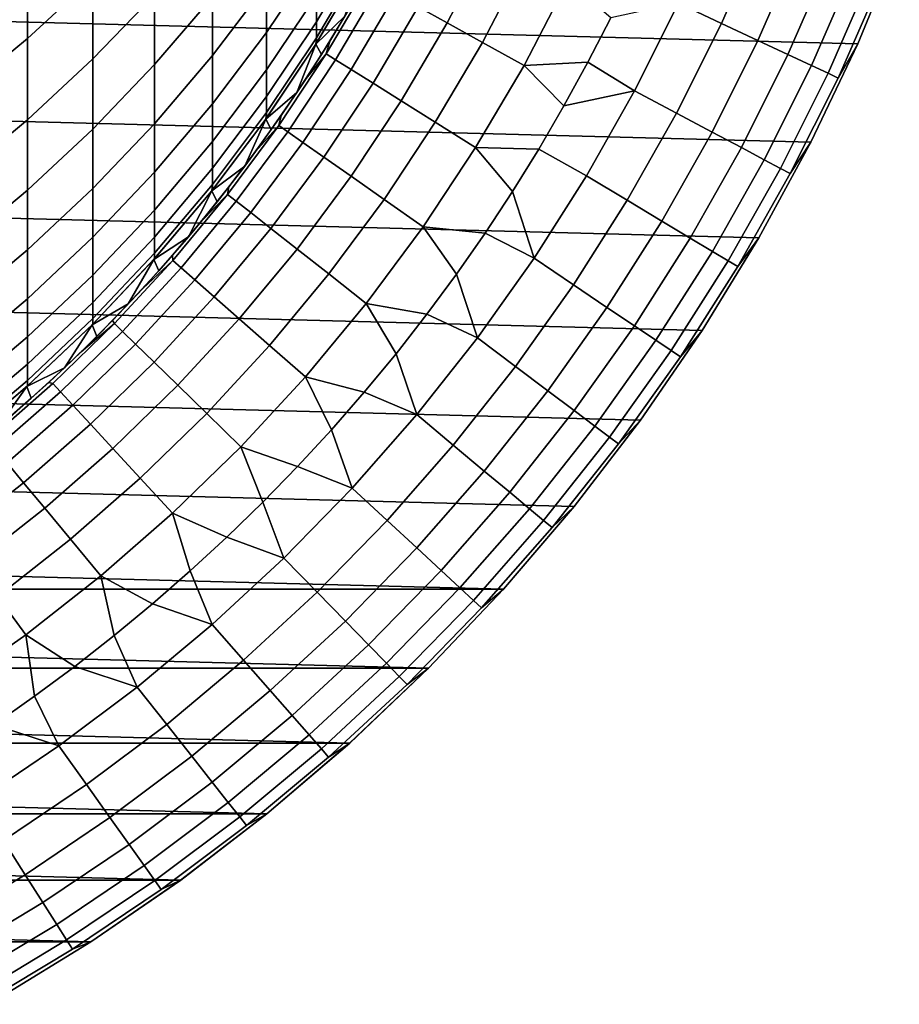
# Model space of a CAD drawing. Header units: metres. Extents: x -28 to 70, y -218 to 27.
# Tile 22 of 246: x 7.91 to 14.47, y -213.52 to -206.17. Entities that reach past the tile are written whole.
import ezdxf

# ---------------------------------------------------------------- set-up
doc = ezdxf.new("R2010")
doc.units = ezdxf.units.M
doc.layers.add('solid_10_261_002_XXX', color=7, linetype='CONTINUOUS')

msp = doc.modelspace()

# ---------------------------------------------------------------- linework, layer by layer
at = {"layer": 'solid_10_261_002_XXX'}
for points in [[(14.159966, -206.354401, 220.899994), (-14.470504, -205.60466, 220.899994), (-14.741282, -204.839996, 220.899994), (14.470504, -205.60466, 220.899994)], [(7.968838, -205.630005, 378.706848), (7.968838, -206.314621, 375.811707), (8.456086, -205.864304, 375.7117), (8.456086, -205.182587, 378.594574)], [(8.456086, -205.864304, 375.7117), (8.456086, -206.46701, 372.811249), (8.916676, -205.987991, 372.718536), (8.916676, -205.387985, 375.605896)], [(9.752155, -205.910645, 366.75708), (9.752155, -206.268753, 363.858734), (10.124413, -205.713837, 363.797852), (10.124413, -205.357605, 366.681061)], [(13.114442, -205.38353, 292.50061), (12.82249, -206.051575, 292.50061), (13.143843, -206.201981, 291.156036), (13.443111, -205.517197, 291.156036)], [(8.916676, -205.987991, 372.718536), (8.916676, -206.508896, 369.815826), (9.349153, -206.002777, 369.732117), (9.349153, -205.484344, 372.621033)], [(9.349153, -206.002777, 369.732117), (9.349153, -206.442108, 366.830139), (9.752155, -205.910645, 366.75708), (9.752155, -205.473495, 369.644592)], [(10.124413, -205.99118, 360.905975), (10.124413, -206.189438, 358.007599), (10.464751, -205.612045, 357.976013), (10.464751, -205.414871, 360.858612)], [(11.187093, -205.489929, 299.227631), (10.881712, -206.077621, 299.227631), (11.097734, -206.197281, 297.8591), (11.409177, -205.597931, 297.8591)], [(13.443111, -205.517197, 291.156036), (13.143843, -206.201981, 291.156036), (13.416566, -206.329636, 289.798401), (13.722045, -205.63063, 289.798401)], [(13.810521, -207.086945, 220.899994), (-14.159966, -206.354401, 220.899994), (-14.470504, -205.60466, 220.899994), (14.159966, -206.354401, 220.899994)], [(7.456467, -206.050201, 378.812317), (7.456467, -206.737549, 375.90564), (7.968838, -206.314621, 375.811707), (7.968838, -205.630005, 378.706848)], [(10.124413, -206.189438, 358.007599), (10.124413, -206.308456, 355.104889), (10.464751, -205.730408, 355.089081), (10.464751, -205.612045, 357.976013)], [(11.409177, -205.597931, 297.8591), (11.097734, -206.197281, 297.8591), (11.361141, -206.343185, 296.501465), (11.679976, -205.729599, 296.501465)], [(13.722045, -205.63063, 289.798401), (13.416566, -206.329636, 289.798401), (13.640229, -206.434311, 288.429871), (13.9508, -205.723663, 288.429871)], [(14.013713, -206.609131, 284.28064), (14.159955, -206.354416, 282.899994), (14.470496, -205.604706, 282.899994), (14.332788, -205.879013, 284.28064)], [(14.470496, -205.604706, 282.899994), (14.159955, -206.354416, 282.899994), (14.159966, -206.354401, 220.899994), (14.470504, -205.60466, 220.899994)], [(9.752155, -206.268753, 363.858734), (9.752155, -206.547546, 360.95166), (10.124413, -205.99118, 360.905975), (10.124413, -205.713837, 363.797852)], [(10.124413, -206.308456, 355.104889), (10.124413, -206.348129, 352.200012), (10.45892, -205.780441, 352.200012), (10.464751, -205.730408, 355.089081)], [(11.679976, -205.729599, 296.501465), (11.361141, -206.343185, 296.501465), (11.671517, -206.515121, 295.15686), (11.999063, -205.884766, 295.15686)], [(13.9508, -205.723663, 288.429871), (13.640229, -206.434311, 288.429871), (13.814478, -206.515869, 287.052612), (14.129016, -205.796143, 287.052612)], [(10.118401, -206.357712, 320.899994), (10.458916, -205.780411, 320.899994), (10.124413, -206.348129, 352.200012), (10.118354, -206.357788, 352.200012)], [(10.335512, -206.147263, 320.899994), (10.458916, -205.780411, 320.899994), (10.118401, -206.357712, 320.899994)], [(10.458916, -205.780411, 320.899994), (10.45892, -205.780441, 352.200012), (10.124413, -206.348129, 352.200012)], [(14.129016, -205.796143, 287.052612), (13.814478, -206.515869, 287.052612), (13.939038, -206.574173, 285.668823), (14.256413, -205.847961, 285.668823)], [(14.256413, -205.847961, 285.668823), (13.939038, -206.574173, 285.668823), (14.013713, -206.609131, 284.28064), (14.332788, -205.879013, 284.28064)], [(7.968838, -206.314621, 375.811707), (7.968838, -206.919907, 372.898926), (8.456086, -206.46701, 372.811249), (8.456086, -205.864304, 375.7117)], [(9.349153, -206.442108, 366.830139), (9.349153, -206.802017, 363.917236), (9.752155, -206.268753, 363.858734), (9.752155, -205.910645, 366.75708)], [(10.520987, -205.877808, 303.376862), (10.195907, -206.429504, 303.376862), (10.265801, -206.473236, 301.988678), (10.59311, -205.917755, 301.988678)], [(10.392304, -206.050003, 304.757507), (10.223033, -206.334076, 304.757507), (10.195907, -206.429504, 303.376862), (10.520987, -205.877808, 303.376862)], [(10.59311, -205.917755, 301.988678), (10.265801, -206.473236, 301.988678), (10.382389, -206.546188, 300.604889), (10.713415, -205.984406, 300.604889)], [(11.999063, -205.884766, 295.15686), (11.671517, -206.515121, 295.15686), (12.148291, -206.490616, 293.828735), (12.318244, -206.159286, 293.828735)], [(8.456086, -206.46701, 372.811249), (8.456086, -206.99028, 369.895447), (8.916676, -206.508896, 369.815826), (8.916676, -205.987991, 372.718536)], [(9.752155, -206.547546, 360.95166), (9.752155, -206.746841, 358.038086), (10.124413, -206.189438, 358.007599), (10.124413, -205.99118, 360.905975)], [(10.713415, -205.984406, 300.604889), (10.382389, -206.546188, 300.604889), (10.545485, -206.648224, 299.227631), (10.881712, -206.077621, 299.227631)], [(8.916676, -206.508896, 369.815826), (8.916676, -206.950333, 366.899994), (9.349153, -206.442108, 366.830139), (9.349153, -206.002777, 369.732117)], [(10.392304, -206.050003, 304.757507), (10.335512, -206.147263, 320.899994), (10.160558, -206.434601, 320.899994), (10.223033, -206.334076, 304.757507)], [(12.318244, -206.159286, 293.828735), (12.148291, -206.490616, 293.828735), (12.496534, -206.703705, 292.50061), (12.82249, -206.051575, 292.50061)], [(12.82249, -206.051575, 292.50061), (12.496534, -206.703705, 292.50061), (12.809719, -206.870453, 291.156036), (13.143843, -206.201981, 291.156036)], [(10.881712, -206.077621, 299.227631), (10.545485, -206.648224, 299.227631), (10.754833, -206.779221, 297.8591), (11.097734, -206.197281, 297.8591)], [(9.752155, -206.746841, 358.038086), (9.752155, -206.866486, 355.120117), (10.124413, -206.308456, 355.104889), (10.124413, -206.189438, 358.007599)], [(10.160558, -206.434601, 320.899994), (10.335512, -206.147263, 320.899994), (10.118401, -206.357712, 320.899994)], [(11.097734, -206.197281, 297.8591), (10.754833, -206.779221, 297.8591), (11.010101, -206.938934, 296.501465), (11.361141, -206.343185, 296.501465)], [(13.143843, -206.201981, 291.156036), (12.809719, -206.870453, 291.156036), (13.07551, -207.011978, 289.798401), (13.416566, -206.329636, 289.798401)], [(9.349153, -206.802017, 363.917236), (9.349153, -207.082214, 360.995575), (9.752155, -206.547546, 360.95166), (9.752155, -206.268753, 363.858734)], [(13.423374, -207.800034, 220.899994), (-13.810521, -207.086945, 220.899994), (-14.159966, -206.354401, 220.899994), (13.810521, -207.086945, 220.899994)], [(7.456467, -206.737549, 375.90564), (7.456467, -207.34523, 372.981262), (7.968838, -206.919907, 372.898926), (7.968838, -206.314621, 375.811707)], [(9.745869, -206.915207, 320.899994), (10.118401, -206.357712, 320.899994), (9.752155, -206.906372, 352.200012), (9.745953, -206.915115, 352.200012)], [(9.977613, -206.716873, 320.899994), (10.118401, -206.357712, 320.899994), (9.745869, -206.915207, 320.899994)], [(9.752155, -206.866486, 355.120117), (9.752155, -206.906372, 352.200012), (10.118354, -206.357788, 352.200012), (10.124413, -206.308456, 355.104889)], [(10.118401, -206.357712, 320.899994), (10.118354, -206.357788, 352.200012), (9.752155, -206.906372, 352.200012)], [(10.223033, -206.334076, 304.757507), (10.160558, -206.434601, 320.899994), (9.977613, -206.716873, 320.899994), (10.045998, -206.613373, 304.757507)], [(9.977613, -206.716873, 320.899994), (10.160558, -206.434601, 320.899994), (10.118401, -206.357712, 320.899994)], [(10.223033, -206.334076, 304.757507), (10.045998, -206.613373, 304.757507), (10.195907, -206.429504, 303.376862)], [(10.118354, -206.357788, 352.200012), (10.124413, -206.348129, 352.200012), (10.124413, -206.308456, 355.104889)], [(11.361141, -206.343185, 296.501465), (11.010101, -206.938934, 296.501465), (11.310887, -207.127136, 295.15686), (11.671517, -206.515121, 295.15686)], [(13.416566, -206.329636, 289.798401), (13.07551, -207.011978, 289.798401), (13.293487, -207.128036, 288.429871), (13.640229, -206.434311, 288.429871)], [(13.657476, -207.321838, 284.28064), (13.810601, -207.086853, 282.899994), (14.159955, -206.354416, 282.899994), (14.013713, -206.609131, 284.28064)], [(14.159955, -206.354416, 282.899994), (13.810601, -207.086853, 282.899994), (13.810521, -207.086945, 220.899994), (14.159966, -206.354401, 220.899994)], [(10.195907, -206.429504, 303.376862), (9.841925, -206.963104, 303.376862), (9.909393, -207.010498, 301.988678), (10.265801, -206.473236, 301.988678)], [(10.045998, -206.613373, 304.757507), (9.861334, -206.887695, 304.757507), (9.841925, -206.963104, 303.376862), (10.195907, -206.429504, 303.376862)], [(13.640229, -206.434311, 288.429871), (13.293487, -207.128036, 288.429871), (13.463306, -207.218445, 287.052612), (13.814478, -206.515869, 287.052612)], [(7.968838, -206.919907, 372.898926), (7.968838, -207.445404, 369.970703), (8.456086, -206.99028, 369.895447), (8.456086, -206.46701, 372.811249)], [(8.456086, -206.99028, 369.895447), (8.456086, -207.433716, 366.966431), (8.916676, -206.950333, 366.899994), (8.916676, -206.508896, 369.815826)], [(8.916676, -206.950333, 366.899994), (8.916676, -207.311951, 363.973175), (9.349153, -206.802017, 363.917236), (9.349153, -206.442108, 366.830139)], [(10.265801, -206.473236, 301.988678), (9.909393, -207.010498, 301.988678), (10.021934, -207.089554, 300.604889), (10.382389, -206.546188, 300.604889)], [(11.671517, -206.515121, 295.15686), (11.969428, -206.817215, 293.828735), (12.148291, -206.490616, 293.828735)], [(12.148291, -206.490616, 293.828735), (11.969428, -206.817215, 293.828735), (12.496534, -206.703705, 292.50061)], [(9.349153, -207.082214, 360.995575), (9.349153, -207.282516, 358.067383), (9.752155, -206.746841, 358.038086), (9.752155, -206.547546, 360.95166)], [(10.382389, -206.546188, 300.604889), (10.021934, -207.089554, 300.604889), (10.179368, -207.200134, 299.227631), (10.545485, -206.648224, 299.227631)], [(11.671517, -206.515121, 295.15686), (11.310887, -207.127136, 295.15686), (11.781786, -207.13887, 293.828735), (11.969428, -206.817215, 293.828735)], [(13.814478, -206.515869, 287.052612), (13.463306, -207.218445, 287.052612), (13.5847, -207.283081, 285.668823), (13.939038, -206.574173, 285.668823)], [(13.939038, -206.574173, 285.668823), (13.5847, -207.283081, 285.668823), (13.657476, -207.321838, 284.28064), (14.013713, -206.609131, 284.28064)], [(10.045998, -206.613373, 304.757507), (9.977613, -206.716873, 320.899994), (9.786756, -206.994034, 320.899994), (9.861334, -206.887695, 304.757507)], [(10.545485, -206.648224, 299.227631), (10.179368, -207.200134, 299.227631), (10.381447, -207.342072, 297.8591), (10.754833, -206.779221, 297.8591)], [(9.786756, -206.994034, 320.899994), (9.977613, -206.716873, 320.899994), (9.745869, -206.915207, 320.899994)], [(11.781786, -207.13887, 293.828735), (12.137441, -207.338181, 292.50061), (12.496534, -206.703705, 292.50061), (11.969428, -206.817215, 293.828735)], [(12.496534, -206.703705, 292.50061), (12.137441, -207.338181, 292.50061), (12.441626, -207.520844, 291.156036), (12.809719, -206.870453, 291.156036)], [(8.916676, -207.311951, 363.973175), (8.916676, -207.593491, 361.037567), (9.349153, -207.082214, 360.995575), (9.349153, -206.802017, 363.917236)], [(9.349153, -207.282516, 358.067383), (9.349153, -207.402756, 355.134766), (9.752155, -206.866486, 355.120117), (9.752155, -206.746841, 358.038086)], [(10.754833, -206.779221, 297.8591), (10.381447, -207.342072, 297.8591), (10.627852, -207.515152, 296.501465), (11.010101, -206.938934, 296.501465)], [(9.349153, -207.402756, 355.134766), (9.349153, -207.442841, 352.200012), (9.745953, -206.915115, 352.200012), (9.752155, -206.866486, 355.120117)], [(9.745953, -206.915115, 352.200012), (9.752155, -206.906372, 352.200012), (9.752155, -206.866486, 355.120117)], [(12.809719, -206.870453, 291.156036), (12.441626, -207.520844, 291.156036), (12.699779, -207.675858, 289.798401), (13.07551, -207.011978, 289.798401)], [(7.456467, -207.34523, 372.981262), (7.456467, -207.872818, 370.041412), (7.968838, -207.445404, 369.970703), (7.968838, -206.919907, 372.898926)], [(8.456086, -207.433716, 366.966431), (8.456086, -207.796967, 364.026398), (8.916676, -207.311951, 363.973175), (8.916676, -206.950333, 366.899994)], [(9.342961, -207.450592, 320.899994), (9.745869, -206.915207, 320.899994), (9.349153, -207.442841, 352.200012), (9.342886, -207.450699, 352.200012)], [(9.588305, -207.265564, 320.899994), (9.745869, -206.915207, 320.899994), (9.342961, -207.450592, 320.899994)], [(9.745869, -206.915207, 320.899994), (9.745953, -206.915115, 352.200012), (9.349153, -207.442841, 352.200012)], [(9.861334, -206.887695, 304.757507), (9.786756, -206.994034, 320.899994), (9.588305, -207.265564, 320.899994), (9.669181, -207.15683, 304.757507)], [(9.588305, -207.265564, 320.899994), (9.786756, -206.994034, 320.899994), (9.745869, -206.915207, 320.899994)], [(9.861334, -206.887695, 304.757507), (9.669181, -207.15683, 304.757507), (9.841925, -206.963104, 303.376862)], [(11.010101, -206.938934, 296.501465), (10.627852, -207.515152, 296.501465), (10.918196, -207.719101, 295.15686), (11.310887, -207.127136, 295.15686)], [(7.968838, -207.445404, 369.970703), (7.968838, -207.890717, 367.029236), (8.456086, -207.433716, 366.966431), (8.456086, -206.99028, 369.895447)], [(9.841925, -206.963104, 303.376862), (9.460045, -207.477112, 303.376862), (9.524896, -207.52803, 301.988678), (9.909393, -207.010498, 301.988678)], [(9.669181, -207.15683, 304.757507), (9.469687, -207.420547, 304.757507), (9.460045, -207.477112, 303.376862), (9.841925, -206.963104, 303.376862)], [(9.909393, -207.010498, 301.988678), (9.524896, -207.52803, 301.988678), (9.633069, -207.612961, 300.604889), (10.021934, -207.089554, 300.604889)], [(13.07551, -207.011978, 289.798401), (12.699779, -207.675858, 289.798401), (12.911492, -207.802979, 288.429871), (13.293487, -207.128036, 288.429871)], [(12.999373, -208.491928, 220.899994), (-13.423374, -207.800034, 220.899994), (-13.810521, -207.086945, 220.899994), (13.423374, -207.800034, 220.899994)], [(8.916676, -207.593491, 361.037567), (8.916676, -207.794754, 358.095398), (9.349153, -207.282516, 358.067383), (9.349153, -207.082214, 360.995575)], [(10.021934, -207.089554, 300.604889), (9.633069, -207.612961, 300.604889), (9.784395, -207.731766, 299.227631), (10.179368, -207.200134, 299.227631)], [(13.265022, -208.015259, 284.28064), (13.423394, -207.800003, 282.899994), (13.810601, -207.086853, 282.899994), (13.657476, -207.321838, 284.28064)], [(13.810601, -207.086853, 282.899994), (13.423394, -207.800003, 282.899994), (13.423374, -207.800034, 220.899994), (13.810521, -207.086945, 220.899994)], [(9.669181, -207.15683, 304.757507), (9.588305, -207.265564, 320.899994), (9.382155, -207.531601, 320.899994), (9.469687, -207.420547, 304.757507)], [(11.310887, -207.127136, 295.15686), (10.918196, -207.719101, 295.15686), (11.380724, -207.766327, 293.828735), (11.585504, -207.455307, 293.828735)], [(11.310887, -207.127136, 295.15686), (11.585504, -207.455307, 293.828735), (11.781786, -207.13887, 293.828735)], [(11.781786, -207.13887, 293.828735), (11.585504, -207.455307, 293.828735), (11.746161, -207.953339, 292.50061), (12.137441, -207.338181, 292.50061)], [(13.293487, -207.128036, 288.429871), (12.911492, -207.802979, 288.429871), (13.076432, -207.902023, 287.052612), (13.463306, -207.218445, 287.052612)], [(10.179368, -207.200134, 299.227631), (9.784395, -207.731766, 299.227631), (9.978633, -207.884262, 297.8591), (10.381447, -207.342072, 297.8591)], [(13.463306, -207.218445, 287.052612), (13.076432, -207.902023, 287.052612), (13.194337, -207.972824, 285.668823), (13.5847, -207.283081, 285.668823)], [(8.456086, -207.796967, 364.026398), (8.456086, -208.079788, 361.077515), (8.916676, -207.593491, 361.037567), (8.916676, -207.311951, 363.973175)], [(8.916676, -207.794754, 358.095398), (8.916676, -207.915558, 355.148804), (9.349153, -207.402756, 355.134766), (9.349153, -207.282516, 358.067383)], [(9.382155, -207.531601, 320.899994), (9.588305, -207.265564, 320.899994), (9.342961, -207.450592, 320.899994)], [(13.5847, -207.283081, 285.668823), (13.194337, -207.972824, 285.668823), (13.265022, -208.015259, 284.28064), (13.657476, -207.321838, 284.28064)], [(10.381447, -207.342072, 297.8591), (9.978633, -207.884262, 297.8591), (10.215478, -208.070206, 296.501465), (10.627852, -207.515152, 296.501465)], [(12.137441, -207.338181, 292.50061), (11.746161, -207.953339, 292.50061), (12.04054, -208.151413, 291.156036), (12.441626, -207.520844, 291.156036)], [(7.456467, -207.872818, 370.041412), (7.456467, -208.319901, 367.088226), (7.968838, -207.890717, 367.029236), (7.968838, -207.445404, 369.970703)], [(7.968838, -207.890717, 367.029236), (7.968838, -208.255508, 364.076691), (8.456086, -207.796967, 364.026398), (8.456086, -207.433716, 366.966431)], [(8.910343, -207.962921, 320.899994), (9.342961, -207.450592, 320.899994), (9.342886, -207.450699, 352.200012), (8.916676, -207.955841, 352.200012)], [(9.1683, -207.792175, 320.899994), (9.342961, -207.450592, 320.899994), (8.910343, -207.962921, 320.899994)], [(8.916676, -207.915558, 355.148804), (8.916676, -207.955841, 352.200012), (9.342886, -207.450699, 352.200012), (9.349153, -207.402756, 355.134766)], [(9.469687, -207.420547, 304.757507), (9.382155, -207.531601, 320.899994), (9.1683, -207.792175, 320.899994), (9.263, -207.67868, 304.757507)], [(9.1683, -207.792175, 320.899994), (9.382155, -207.531601, 320.899994), (9.342961, -207.450592, 320.899994)], [(9.469687, -207.420547, 304.757507), (9.263, -207.67868, 304.757507), (9.460045, -207.477112, 303.376862)], [(9.342886, -207.450699, 352.200012), (9.349153, -207.442841, 352.200012), (9.349153, -207.402756, 355.134766)], [(11.585504, -207.455307, 293.828735), (11.380724, -207.766327, 293.828735), (11.746161, -207.953339, 292.50061)], [(9.263, -207.67868, 304.757507), (9.049279, -207.93103, 304.757507), (9.051351, -207.970078, 303.376862), (9.460045, -207.477112, 303.376862)], [(9.460045, -207.477112, 303.376862), (9.051351, -207.970078, 303.376862), (9.1134, -208.024368, 301.988678), (9.524896, -207.52803, 301.988678)], [(9.524896, -207.52803, 301.988678), (9.1134, -208.024368, 301.988678), (9.216899, -208.114929, 300.604889), (9.633069, -207.612961, 300.604889)], [(10.627852, -207.515152, 296.501465), (10.215478, -208.070206, 296.501465), (10.494555, -208.289322, 295.15686), (10.918196, -207.719101, 295.15686)], [(12.441626, -207.520844, 291.156036), (12.04054, -208.151413, 291.156036), (12.290371, -208.319504, 289.798401), (12.699779, -207.675858, 289.798401)], [(8.456086, -208.079788, 361.077515), (8.456086, -208.281937, 358.12204), (8.916676, -207.794754, 358.095398), (8.916676, -207.593491, 361.037567)], [(9.633069, -207.612961, 300.604889), (9.216899, -208.114929, 300.604889), (9.361687, -208.241623, 299.227631), (9.784395, -207.731766, 299.227631)], [(9.263, -207.67868, 304.757507), (9.1683, -207.792175, 320.899994), (8.947392, -208.046494, 320.899994), (9.049279, -207.93103, 304.757507)], [(12.699779, -207.675858, 289.798401), (12.290371, -208.319504, 289.798401), (12.495259, -208.457367, 288.429871), (12.911492, -207.802979, 288.429871)], [(9.784395, -207.731766, 299.227631), (9.361687, -208.241623, 299.227631), (9.547534, -208.404251, 297.8591), (9.978633, -207.884262, 297.8591)], [(10.918196, -207.719101, 295.15686), (10.494555, -208.289322, 295.15686), (10.94628, -208.37114, 293.828735), (11.167597, -208.071671, 293.828735)], [(10.918196, -207.719101, 295.15686), (11.167597, -208.071671, 293.828735), (11.380724, -207.766327, 293.828735)], [(12.539787, -209.160583, 220.899994), (-12.999373, -208.491928, 220.899994), (-13.423374, -207.800034, 220.899994), (12.999373, -208.491928, 220.899994)], [(7.968838, -208.255508, 364.076691), (7.968838, -208.539536, 361.115295), (8.456086, -208.079788, 361.077515), (8.456086, -207.796967, 364.026398)], [(8.456086, -208.281937, 358.12204), (8.456086, -208.403305, 355.162109), (8.916676, -207.915558, 355.148804), (8.916676, -207.794754, 358.095398)], [(8.947392, -208.046494, 320.899994), (9.1683, -207.792175, 320.899994), (8.910343, -207.962921, 320.899994)], [(11.380724, -207.766327, 293.828735), (11.167597, -208.071671, 293.828735), (11.323732, -208.547546, 292.50061), (11.746161, -207.953339, 292.50061)], [(12.911492, -207.802979, 288.429871), (12.495259, -208.457367, 288.429871), (12.654881, -208.564774, 287.052612), (13.076432, -207.902023, 287.052612)], [(12.837392, -208.687576, 284.28064), (12.999393, -208.491898, 282.899994), (13.423394, -207.800003, 282.899994), (13.265022, -208.015259, 284.28064)], [(13.423394, -207.800003, 282.899994), (12.999393, -208.491898, 282.899994), (12.999373, -208.491928, 220.899994), (13.423374, -207.800034, 220.899994)], [(7.456467, -208.319901, 367.088226), (7.456467, -208.686157, 364.123932), (7.968838, -208.255508, 364.076691), (7.968838, -207.890717, 367.029236)], [(9.978633, -207.884262, 297.8591), (9.547534, -208.404251, 297.8591), (9.774147, -208.602539, 296.501465), (10.215478, -208.070206, 296.501465)], [(13.076432, -207.902023, 287.052612), (12.654881, -208.564774, 287.052612), (12.768986, -208.641541, 285.668823), (13.194337, -207.972824, 285.668823)], [(8.449912, -208.449905, 320.899994), (8.910343, -207.962921, 320.899994), (8.916676, -207.955841, 352.200012), (8.456086, -208.443756, 352.200012)], [(8.719834, -208.294067, 320.899994), (8.910343, -207.962921, 320.899994), (8.449912, -208.449905, 320.899994)], [(8.456086, -208.403305, 355.162109), (8.456086, -208.443756, 352.200012), (8.916676, -207.955841, 352.200012), (8.916676, -207.915558, 355.148804)], [(8.828687, -208.177383, 304.757507), (8.60139, -208.417557, 304.757507), (8.616998, -208.440582, 303.376862), (9.051351, -207.970078, 303.376862)], [(9.051351, -207.970078, 303.376862), (8.616998, -208.440582, 303.376862), (8.676069, -208.498108, 301.988678), (9.1134, -208.024368, 301.988678)], [(9.049279, -207.93103, 304.757507), (8.947392, -208.046494, 320.899994), (8.719834, -208.294067, 320.899994), (8.828687, -208.177383, 304.757507)], [(8.719834, -208.294067, 320.899994), (8.947392, -208.046494, 320.899994), (8.910343, -207.962921, 320.899994)], [(9.049279, -207.93103, 304.757507), (8.828687, -208.177383, 304.757507), (9.051351, -207.970078, 303.376862)], [(11.746161, -207.953339, 292.50061), (11.323732, -208.547546, 292.50061), (11.607525, -208.760498, 291.156036), (12.04054, -208.151413, 291.156036)], [(13.194337, -207.972824, 285.668823), (12.768986, -208.641541, 285.668823), (12.837392, -208.687576, 284.28064), (13.265022, -208.015259, 284.28064)], [(9.1134, -208.024368, 301.988678), (8.676069, -208.498108, 301.988678), (8.774603, -208.59404, 300.604889), (9.216899, -208.114929, 300.604889)], [(7.968838, -208.539536, 361.115295), (7.968838, -208.742554, 358.147217), (8.456086, -208.281937, 358.12204), (8.456086, -208.079788, 361.077515)], [(9.216899, -208.114929, 300.604889), (8.774603, -208.59404, 300.604889), (8.912442, -208.728271, 299.227631), (9.361687, -208.241623, 299.227631)], [(10.215478, -208.070206, 296.501465), (9.774147, -208.602539, 296.501465), (10.041167, -208.836182, 295.15686), (10.494555, -208.289322, 295.15686)], [(11.167597, -208.071671, 293.828735), (10.94628, -208.37114, 293.828735), (11.323732, -208.547546, 292.50061)], [(8.828687, -208.177383, 304.757507), (8.719834, -208.294067, 320.899994), (8.485284, -208.535278, 320.899994), (8.60139, -208.417557, 304.757507)], [(12.04054, -208.151413, 291.156036), (11.607525, -208.760498, 291.156036), (11.848371, -208.941238, 289.798401), (12.290371, -208.319504, 289.798401)], [(7.456467, -208.686157, 364.123932), (7.456467, -208.971298, 361.150757), (7.968838, -208.539536, 361.115295), (7.968838, -208.255508, 364.076691)], [(9.361687, -208.241623, 299.227631), (8.912442, -208.728271, 299.227631), (9.089372, -208.900543, 297.8591), (9.547534, -208.404251, 297.8591)], [(7.968838, -208.742554, 358.147217), (7.968838, -208.864426, 355.174713), (8.456086, -208.403305, 355.162109), (8.456086, -208.281937, 358.12204)], [(8.485284, -208.535278, 320.899994), (8.719834, -208.294067, 320.899994), (8.449912, -208.449905, 320.899994)], [(10.494555, -208.289322, 295.15686), (10.041167, -208.836182, 295.15686), (10.479729, -208.951569, 293.828735), (10.716934, -208.664505, 293.828735)], [(10.494555, -208.289322, 295.15686), (10.716934, -208.664505, 293.828735), (10.94628, -208.37114, 293.828735)], [(12.290371, -208.319504, 289.798401), (11.848371, -208.941238, 289.798401), (12.045891, -209.089462, 288.429871), (12.495259, -208.457367, 288.429871)], [(7.968838, -208.864426, 355.174713), (7.968838, -208.90506, 352.200012), (8.456086, -208.443756, 352.200012), (8.456086, -208.403305, 355.162109)], [(8.60139, -208.417557, 304.757507), (8.485284, -208.535278, 320.899994), (8.244065, -208.769836, 320.899994), (8.367561, -208.651398, 304.757507)], [(8.60139, -208.417557, 304.757507), (8.367561, -208.651398, 304.757507), (8.616998, -208.440582, 303.376862)], [(9.547534, -208.404251, 297.8591), (9.089372, -208.900543, 297.8591), (9.305109, -209.110611, 296.501465), (9.774147, -208.602539, 296.501465)], [(10.94628, -208.37114, 293.828735), (10.716934, -208.664505, 293.828735), (10.871276, -209.119202, 292.50061), (11.323732, -208.547546, 292.50061)], [(12.045615, -209.804642, 220.899994), (-12.539787, -209.160583, 220.899994), (-12.999373, -208.491928, 220.899994), (12.539787, -209.160583, 220.899994)], [(7.962928, -208.910339, 320.899994), (8.449912, -208.449905, 320.899994), (8.456086, -208.443756, 352.200012), (7.968838, -208.90506, 352.200012)], [(8.244065, -208.769836, 320.899994), (8.449912, -208.449905, 320.899994), (7.962928, -208.910339, 320.899994)], [(8.127378, -208.878693, 304.757507), (8.15822, -208.887299, 303.376862), (8.616998, -208.440582, 303.376862), (8.367561, -208.651398, 304.757507)], [(8.616998, -208.440582, 303.376862), (8.15822, -208.887299, 303.376862), (8.214147, -208.947891, 301.988678), (8.676069, -208.498108, 301.988678)], [(8.244065, -208.769836, 320.899994), (8.485284, -208.535278, 320.899994), (8.449912, -208.449905, 320.899994)], [(12.495259, -208.457367, 288.429871), (12.045891, -209.089462, 288.429871), (12.199773, -209.204941, 287.052612), (12.654881, -208.564774, 287.052612)], [(12.37572, -209.336975, 284.28064), (12.539763, -209.160675, 282.899994), (12.999393, -208.491898, 282.899994), (12.837392, -208.687576, 284.28064)], [(12.999393, -208.491898, 282.899994), (12.539763, -209.160675, 282.899994), (12.539787, -209.160583, 220.899994), (12.999373, -208.491928, 220.899994)], [(7.456467, -208.971298, 361.150757), (7.456467, -209.175125, 358.170868), (7.968838, -208.742554, 358.147217), (7.968838, -208.539536, 361.115295)], [(8.676069, -208.498108, 301.988678), (8.214147, -208.947891, 301.988678), (8.307434, -209.048935, 300.604889), (8.774603, -208.59404, 300.604889)], [(11.323732, -208.547546, 292.50061), (10.871276, -209.119202, 292.50061), (11.143728, -209.346497, 291.156036), (11.607525, -208.760498, 291.156036)], [(12.654881, -208.564774, 287.052612), (12.199773, -209.204941, 287.052612), (12.309773, -209.287491, 285.668823), (12.768986, -208.641541, 285.668823)], [(8.774603, -208.59404, 300.604889), (8.307434, -209.048935, 300.604889), (8.437935, -209.190308, 299.227631), (8.912442, -208.728271, 299.227631)], [(9.774147, -208.602539, 296.501465), (9.305109, -209.110611, 296.501465), (9.559317, -209.358139, 295.15686), (10.041167, -208.836182, 295.15686)], [(8.367561, -208.651398, 304.757507), (8.244065, -208.769836, 320.899994), (7.996495, -208.997391, 320.899994), (8.127378, -208.878693, 304.757507)], [(10.716934, -208.664505, 293.828735), (10.479729, -208.951569, 293.828735), (10.871276, -209.119202, 292.50061)], [(12.768986, -208.641541, 285.668823), (12.309773, -209.287491, 285.668823), (12.37572, -209.336975, 284.28064), (12.837392, -208.687576, 284.28064)], [(7.456467, -209.175125, 358.170868), (7.456467, -209.297485, 355.186554), (7.968838, -208.864426, 355.174713), (7.968838, -208.742554, 358.147217)], [(7.996495, -208.997391, 320.899994), (8.244065, -208.769836, 320.899994), (7.962928, -208.910339, 320.899994)], [(8.912442, -208.728271, 299.227631), (8.437935, -209.190308, 299.227631), (8.605444, -209.37175, 297.8591), (9.089372, -208.900543, 297.8591)], [(11.607525, -208.760498, 291.156036), (11.143728, -209.346497, 291.156036), (11.374951, -209.539383, 289.798401), (11.848371, -208.941238, 289.798401)], [(10.041167, -208.836182, 295.15686), (9.559317, -209.358139, 295.15686), (9.982438, -209.505875, 293.828735), (10.234837, -209.232086, 293.828735)], [(10.041167, -208.836182, 295.15686), (10.234837, -209.232086, 293.828735), (10.479729, -208.951569, 293.828735)], [(7.450587, -209.342957, 320.899994), (7.962928, -208.910339, 320.899994), (7.968838, -208.90506, 352.200012), (7.456467, -209.338287, 352.200012)], [(7.742175, -209.218292, 320.899994), (7.962928, -208.910339, 320.899994), (7.450587, -209.342957, 320.899994)], [(7.456467, -209.297485, 355.186554), (7.456467, -209.338287, 352.200012), (7.968838, -208.90506, 352.200012), (7.968838, -208.864426, 355.174713)], [(8.127378, -208.878693, 304.757507), (7.881024, -209.099274, 304.757507), (7.676317, -209.308975, 303.376862), (8.15822, -208.887299, 303.376862)], [(8.15822, -208.887299, 303.376862), (7.676317, -209.308975, 303.376862), (7.72894, -209.372452, 301.988678), (8.214147, -208.947891, 301.988678)], [(8.127378, -208.878693, 304.757507), (7.996495, -208.997391, 320.899994), (7.742175, -209.218292, 320.899994), (7.881024, -209.099274, 304.757507)], [(7.742175, -209.218292, 320.899994), (7.996495, -208.997391, 320.899994), (7.962928, -208.910339, 320.899994)], [(9.089372, -208.900543, 297.8591), (8.605444, -209.37175, 297.8591), (8.809695, -209.593018, 296.501465), (9.305109, -209.110611, 296.501465)], [(8.214147, -208.947891, 301.988678), (7.72894, -209.372452, 301.988678), (7.816717, -209.478333, 300.604889), (8.307434, -209.048935, 300.604889)], [(10.479729, -208.951569, 293.828735), (10.234837, -209.232086, 293.828735), (10.38999, -209.666824, 292.50061), (10.871276, -209.119202, 292.50061)], [(11.848371, -208.941238, 289.798401), (11.374951, -209.539383, 289.798401), (11.564579, -209.697586, 288.429871), (12.045891, -209.089462, 288.429871)], [(8.307434, -209.048935, 300.604889), (7.816717, -209.478333, 300.604889), (7.939509, -209.626434, 299.227631), (8.437935, -209.190308, 299.227631)], [(9.305109, -209.110611, 296.501465), (8.809695, -209.593018, 296.501465), (9.050368, -209.853714, 295.15686), (9.559317, -209.358139, 295.15686)], [(10.871276, -209.119202, 292.50061), (10.38999, -209.666824, 292.50061), (10.650381, -209.907837, 291.156036), (11.143728, -209.346497, 291.156036)], [(12.045891, -209.089462, 288.429871), (11.564579, -209.697586, 288.429871), (11.712312, -209.820831, 287.052612), (12.199773, -209.204941, 287.052612)], [(11.518719, -210.421555, 220.899994), (-12.045615, -209.804642, 220.899994), (-12.539787, -209.160583, 220.899994), (12.045615, -209.804642, 220.899994)], [(8.437935, -209.190308, 299.227631), (7.939509, -209.626434, 299.227631), (8.097123, -209.816544, 297.8591), (8.605444, -209.37175, 297.8591)], [(12.199773, -209.204941, 287.052612), (11.712312, -209.820831, 287.052612), (11.817918, -209.90892, 285.668823), (12.309773, -209.287491, 285.668823)], [(11.881228, -209.961746, 284.28064), (12.045762, -209.804459, 282.899994), (12.539763, -209.160675, 282.899994), (12.37572, -209.336975, 284.28064)], [(12.539763, -209.160675, 282.899994), (12.045762, -209.804459, 282.899994), (12.045615, -209.804642, 220.899994), (12.539787, -209.160583, 220.899994)], [(10.234837, -209.232086, 293.828735), (9.982438, -209.505875, 293.828735), (10.38999, -209.666824, 292.50061)], [(12.309773, -209.287491, 285.668823), (11.817918, -209.90892, 285.668823), (11.881228, -209.961746, 284.28064), (12.37572, -209.336975, 284.28064)], [(8.605444, -209.37175, 297.8591), (8.097123, -209.816544, 297.8591), (8.28931, -210.048355, 296.501465), (8.809695, -209.593018, 296.501465)], [(9.559317, -209.358139, 295.15686), (9.050368, -209.853714, 295.15686), (9.455868, -210.03244, 293.828735), (9.722718, -209.77272, 293.828735)], [(9.559317, -209.358139, 295.15686), (9.722718, -209.77272, 293.828735), (9.982438, -209.505875, 293.828735)], [(11.143728, -209.346497, 291.156036), (10.650381, -209.907837, 291.156036), (10.871367, -210.112381, 289.798401), (11.374951, -209.539383, 289.798401)], [(7.816717, -209.478333, 300.604889), (7.303842, -209.880981, 300.604889), (7.418578, -210.035416, 299.227631), (7.939509, -209.626434, 299.227631)], [(9.982438, -209.505875, 293.828735), (9.722718, -209.77272, 293.828735), (9.881152, -210.188934, 292.50061), (10.38999, -209.666824, 292.50061)], [(8.809695, -209.593018, 296.501465), (8.28931, -210.048355, 296.501465), (8.515766, -210.321503, 295.15686), (9.050368, -209.853714, 295.15686)], [(11.374951, -209.539383, 289.798401), (10.871367, -210.112381, 289.798401), (11.0526, -210.280121, 288.429871), (11.564579, -209.697586, 288.429871)], [(7.939509, -209.626434, 299.227631), (7.418578, -210.035416, 299.227631), (7.56585, -210.233643, 297.8591), (8.097123, -209.816544, 297.8591)], [(10.38999, -209.666824, 292.50061), (9.881152, -210.188934, 292.50061), (10.128791, -210.443024, 291.156036), (10.650381, -209.907837, 291.156036)], [(11.564579, -209.697586, 288.429871), (11.0526, -210.280121, 288.429871), (11.193792, -210.410812, 287.052612), (11.712312, -209.820831, 287.052612)], [(11.518719, -210.421555, 220.899994), (-11.518719, -210.421555, 220.899994), (-12.045615, -209.804642, 220.899994)], [(9.722718, -209.77272, 293.828735), (9.455868, -210.03244, 293.828735), (9.881152, -210.188934, 292.50061)], [(11.355231, -210.560226, 284.28064), (11.518744, -210.421524, 282.899994), (12.045762, -209.804459, 282.899994), (11.881228, -209.961746, 284.28064)], [(12.045762, -209.804459, 282.899994), (11.518744, -210.421524, 282.899994), (11.518719, -210.421555, 220.899994), (12.045615, -209.804642, 220.899994)], [(8.097123, -209.816544, 297.8591), (7.56585, -210.233643, 297.8591), (7.745427, -210.475357, 296.501465), (8.28931, -210.048355, 296.501465)], [(9.050368, -209.853714, 295.15686), (8.515766, -210.321503, 295.15686), (8.901562, -210.529724, 293.828735), (9.182081, -210.284836, 293.828735)], [(9.050368, -209.853714, 295.15686), (9.182081, -210.284836, 293.828735), (9.455868, -210.03244, 293.828735)], [(11.712312, -209.820831, 287.052612), (11.193792, -210.410812, 287.052612), (11.294723, -210.504227, 285.668823), (11.817918, -209.90892, 285.668823)], [(10.650381, -209.907837, 291.156036), (10.128791, -210.443024, 291.156036), (10.338954, -210.658676, 289.798401), (10.871367, -210.112381, 289.798401)], [(11.817918, -209.90892, 285.668823), (11.294723, -210.504227, 285.668823), (11.355231, -210.560226, 284.28064), (11.881228, -209.961746, 284.28064)], [(9.455868, -210.03244, 293.828735), (9.182081, -210.284836, 293.828735), (9.34611, -210.684158, 292.50061), (9.881152, -210.188934, 292.50061)], [(8.28931, -210.048355, 296.501465), (7.745427, -210.475357, 296.501465), (7.957025, -210.760178, 295.15686), (8.515766, -210.321503, 295.15686)], [(10.871367, -210.112381, 289.798401), (10.338954, -210.658676, 289.798401), (10.511311, -210.835526, 288.429871), (11.0526, -210.280121, 288.429871)], [(9.881152, -210.188934, 292.50061), (9.34611, -210.684158, 292.50061), (9.58034, -210.950668, 291.156036), (10.128791, -210.443024, 291.156036)], [(8.515766, -210.321503, 295.15686), (7.957025, -210.760178, 295.15686), (8.321145, -210.996277, 293.828735), (8.614512, -210.766937, 293.828735)], [(8.515766, -210.321503, 295.15686), (8.614512, -210.766937, 293.828735), (8.901562, -210.529724, 293.828735)], [(9.182081, -210.284836, 293.828735), (8.901562, -210.529724, 293.828735), (9.34611, -210.684158, 292.50061)], [(11.0526, -210.280121, 288.429871), (10.511311, -210.835526, 288.429871), (10.645589, -210.973312, 287.052612), (11.193792, -210.410812, 287.052612)], [(10.960328, -211.009949, 220.899994), (-10.960328, -211.009949, 220.899994), (-11.518719, -210.421555, 220.899994)], [(11.518719, -210.421555, 220.899994), (10.960328, -211.009949, 220.899994), (-11.518719, -210.421555, 220.899994)], [(7.745427, -210.475357, 296.501465), (7.179589, -210.872818, 296.501465), (7.375729, -211.168488, 295.15686), (7.957025, -210.760178, 295.15686)], [(10.128791, -210.443024, 291.156036), (9.58034, -210.950668, 291.156036), (9.779124, -211.176849, 289.798401), (10.338954, -210.658676, 289.798401)], [(11.193792, -210.410812, 287.052612), (10.645589, -210.973312, 287.052612), (10.741576, -211.071808, 285.668823), (11.294723, -210.504227, 285.668823)], [(10.799122, -211.130844, 284.28064), (10.960155, -211.010162, 282.899994), (11.518744, -210.421524, 282.899994), (11.355231, -210.560226, 284.28064)], [(11.518744, -210.421524, 282.899994), (10.960155, -211.010162, 282.899994), (10.960328, -211.009949, 220.899994), (11.518719, -210.421555, 220.899994)], [(8.901562, -210.529724, 293.828735), (8.614512, -210.766937, 293.828735), (8.786285, -211.151184, 292.50061), (9.34611, -210.684158, 292.50061)], [(11.294723, -210.504227, 285.668823), (10.741576, -211.071808, 285.668823), (10.799122, -211.130844, 284.28064), (11.355231, -210.560226, 284.28064)], [(9.34611, -210.684158, 292.50061), (8.786285, -211.151184, 292.50061), (9.006485, -211.429398, 291.156036), (9.58034, -210.950668, 291.156036)], [(10.338954, -210.658676, 289.798401), (9.779124, -211.176849, 289.798401), (9.942148, -211.362335, 288.429871), (10.511311, -210.835526, 288.429871)], [(7.957025, -210.760178, 295.15686), (7.375729, -211.168488, 295.15686), (7.716322, -211.430725, 293.828735), (8.021675, -211.21759, 293.828735)], [(7.957025, -210.760178, 295.15686), (8.021675, -211.21759, 293.828735), (8.321145, -210.996277, 293.828735)], [(8.614512, -210.766937, 293.828735), (8.321145, -210.996277, 293.828735), (8.786285, -211.151184, 292.50061)], [(10.511311, -210.835526, 288.429871), (9.942148, -211.362335, 288.429871), (10.069156, -211.506851, 287.052612), (10.645589, -210.973312, 287.052612)], [(9.58034, -210.950668, 291.156036), (9.006485, -211.429398, 291.156036), (9.193361, -211.665512, 289.798401), (9.779124, -211.176849, 289.798401)], [(10.645589, -210.973312, 287.052612), (10.069156, -211.506851, 287.052612), (10.159945, -211.610153, 285.668823), (10.741576, -211.071808, 285.668823)], [(10.371217, -211.569016, 220.899994), (-10.371217, -211.569016, 220.899994), (-10.960328, -211.009949, 220.899994)], [(10.960328, -211.009949, 220.899994), (10.371217, -211.569016, 220.899994), (-10.960328, -211.009949, 220.899994)], [(8.321145, -210.996277, 293.828735), (8.021675, -211.21759, 293.828735), (8.20316, -211.588776, 292.50061), (8.786285, -211.151184, 292.50061)], [(10.214375, -211.672089, 284.28064), (10.371525, -211.568741, 282.899994), (10.960155, -211.010162, 282.899994), (10.799122, -211.130844, 284.28064)], [(10.960155, -211.010162, 282.899994), (10.371525, -211.568741, 282.899994), (10.371217, -211.569016, 220.899994), (10.960328, -211.009949, 220.899994)], [(10.741576, -211.071808, 285.668823), (10.159945, -211.610153, 285.668823), (10.214375, -211.672089, 284.28064), (10.799122, -211.130844, 284.28064)], [(8.786285, -211.151184, 292.50061), (8.20316, -211.588776, 292.50061), (8.408746, -211.87796, 291.156036), (9.006485, -211.429398, 291.156036)], [(9.779124, -211.176849, 289.798401), (9.193361, -211.665512, 289.798401), (9.346621, -211.859146, 288.429871), (9.942148, -211.362335, 288.429871)], [(8.021675, -211.21759, 293.828735), (7.716322, -211.430725, 293.828735), (8.20316, -211.588776, 292.50061)], [(7.716322, -211.430725, 293.828735), (7.40531, -211.635498, 293.828735), (7.598282, -211.995758, 292.50061), (8.20316, -211.588776, 292.50061)], [(9.006485, -211.429398, 291.156036), (8.408746, -211.87796, 291.156036), (8.58322, -212.123367, 289.798401), (9.193361, -211.665512, 289.798401)], [(9.942148, -211.362335, 288.429871), (9.346621, -211.859146, 288.429871), (9.466021, -212.01001, 287.052612), (10.069156, -211.506851, 287.052612)], [(9.754444, -212.095779, 220.899994), (-9.754444, -212.095779, 220.899994), (-10.371217, -211.569016, 220.899994)], [(10.371217, -211.569016, 220.899994), (9.754444, -212.095779, 220.899994), (-10.371217, -211.569016, 220.899994)], [(10.069156, -211.506851, 287.052612), (9.466021, -212.01001, 287.052612), (9.551372, -212.117844, 285.668823), (10.159945, -211.610153, 285.668823)], [(9.602541, -212.182495, 284.28064), (9.754466, -212.095764, 282.899994), (10.371525, -211.568741, 282.899994), (10.214375, -211.672089, 284.28064)], [(10.371525, -211.568741, 282.899994), (9.754466, -212.095764, 282.899994), (9.754444, -212.095779, 220.899994), (10.371217, -211.569016, 220.899994)], [(8.20316, -211.588776, 292.50061), (7.598282, -211.995758, 292.50061), (7.788708, -212.295135, 291.156036), (8.408746, -211.87796, 291.156036)], [(10.159945, -211.610153, 285.668823), (9.551372, -212.117844, 285.668823), (9.602541, -212.182495, 284.28064), (10.214375, -211.672089, 284.28064)], [(9.193361, -211.665512, 289.798401), (8.58322, -212.123367, 289.798401), (8.726308, -212.324646, 288.429871), (9.346621, -211.859146, 288.429871)], [(9.346621, -211.859146, 288.429871), (8.726308, -212.324646, 288.429871), (8.837783, -212.481445, 287.052612), (9.466021, -212.01001, 287.052612)], [(8.408746, -211.87796, 291.156036), (7.788708, -212.295135, 291.156036), (7.950317, -212.549225, 289.798401), (8.58322, -212.123367, 289.798401)], [(9.466021, -212.01001, 287.052612), (8.837783, -212.481445, 287.052612), (8.91747, -212.593536, 285.668823), (9.551372, -212.117844, 285.668823)], [(9.110934, -212.589569, 220.899994), (-9.110934, -212.589569, 220.899994), (-9.754444, -212.095779, 220.899994)], [(9.754444, -212.095779, 220.899994), (9.110934, -212.589569, 220.899994), (-9.754444, -212.095779, 220.899994)], [(8.58322, -212.123367, 289.798401), (7.950317, -212.549225, 289.798401), (8.082854, -212.757584, 288.429871), (8.726308, -212.324646, 288.429871)], [(9.551372, -212.117844, 285.668823), (8.91747, -212.593536, 285.668823), (8.965242, -212.660736, 284.28064), (9.602541, -212.182495, 284.28064)], [(8.965242, -212.660736, 284.28064), (9.110671, -212.589767, 282.899994), (9.754466, -212.095764, 282.899994), (9.602541, -212.182495, 284.28064)], [(9.754466, -212.095764, 282.899994), (9.110671, -212.589767, 282.899994), (9.110934, -212.589569, 220.899994), (9.754444, -212.095779, 220.899994)], [(7.788708, -212.295135, 291.156036), (7.148016, -212.679855, 291.156036), (7.296331, -212.941925, 289.798401), (7.950317, -212.549225, 289.798401)], [(8.726308, -212.324646, 288.429871), (8.082854, -212.757584, 288.429871), (8.18611, -212.919922, 287.052612), (8.837783, -212.481445, 287.052612)], [(8.837783, -212.481445, 287.052612), (8.18611, -212.919922, 287.052612), (8.25992, -213.035965, 285.668823), (8.91747, -212.593536, 285.668823)], [(8.441597, -213.049561, 220.899994), (-8.441597, -213.049561, 220.899994), (-9.110934, -212.589569, 220.899994)], [(9.110934, -212.589569, 220.899994), (8.441597, -213.049561, 220.899994), (-9.110934, -212.589569, 220.899994)], [(7.950317, -212.549225, 289.798401), (7.296331, -212.941925, 289.798401), (7.417966, -213.15683, 288.429871), (8.082854, -212.757584, 288.429871)], [(8.91747, -212.593536, 285.668823), (8.25992, -213.035965, 285.668823), (8.304171, -213.10553, 284.28064), (8.965242, -212.660736, 284.28064)], [(8.304171, -213.10553, 284.28064), (8.441905, -213.049393, 282.899994), (9.110671, -212.589767, 282.899994), (8.965242, -212.660736, 284.28064)], [(9.110671, -212.589767, 282.899994), (8.441905, -213.049393, 282.899994), (8.441597, -213.049561, 220.899994), (9.110934, -212.589569, 220.899994)], [(8.082854, -212.757584, 288.429871), (7.417966, -213.15683, 288.429871), (7.512728, -213.324265, 287.052612), (8.18611, -212.919922, 287.052612)], [(8.18611, -212.919922, 287.052612), (7.512728, -213.324265, 287.052612), (7.580467, -213.443954, 285.668823), (8.25992, -213.035965, 285.668823)], [(8.25992, -213.035965, 285.668823), (7.580467, -213.443954, 285.668823), (7.621078, -213.515717, 284.28064), (8.304171, -213.10553, 284.28064)], [(8.441597, -213.049561, 220.899994), (7.749961, -213.473419, 220.899994), (-8.441597, -213.049561, 220.899994)], [(7.621078, -213.515717, 284.28064), (7.75, -213.473389, 282.899994), (8.441905, -213.049393, 282.899994), (8.304171, -213.10553, 284.28064)], [(8.441905, -213.049393, 282.899994), (7.75, -213.473389, 282.899994), (7.749961, -213.473419, 220.899994), (8.441597, -213.049561, 220.899994)]]:
    msp.add_3dface(points, dxfattribs=at)

doc.saveas('drawing.dxf')
